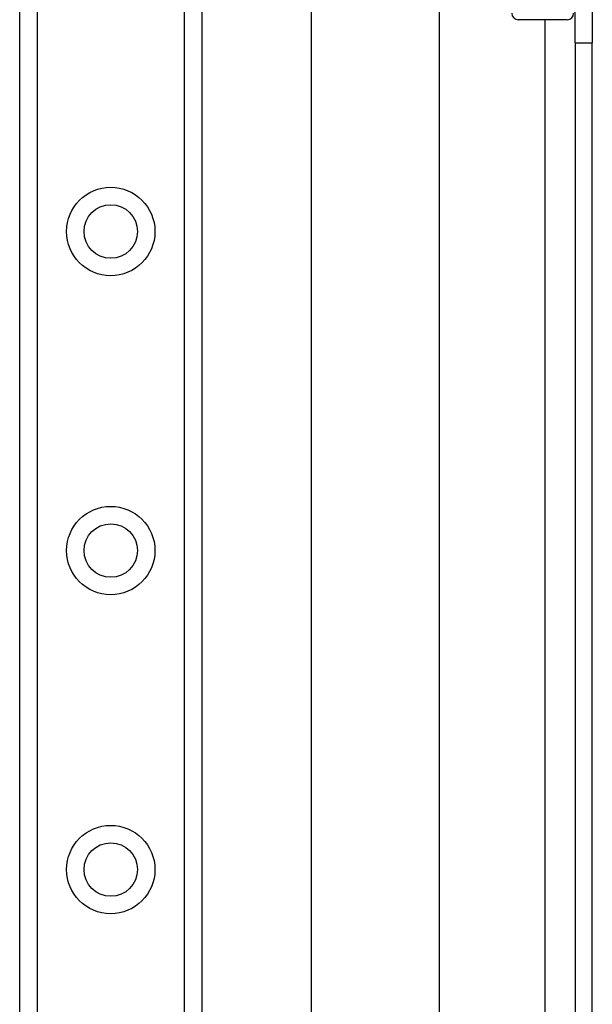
# Model space of a CAD drawing. Header units: inches. Extents: x 2.3 to 62.6, y 3.3 to 33.7.
# Tile 37 of 57: x 12.4 to 14.2, y 16.6 to 19.6. Entities that reach past the tile are written whole.
import ezdxf

# ---------------------------------------------------------------- set-up
doc = ezdxf.new("R2010")
doc.units = ezdxf.units.IN
doc.header["$MEASUREMENT"] = 0
doc.layers.add('Visible Edges(ANSI)', color=7, linetype='Continuous', lineweight=25)
doc.layers.add('Visible Tangent Edges(ANSI)', color=7, linetype='Continuous', lineweight=25)

msp = doc.modelspace()

# ---------------------------------------------------------------- linework, layer by layer
at = {"layer": 'Visible Edges(ANSI)'}
for p, q in [((12.4071, 10.7422), (12.4071, 24.191)), ((12.9691, 24.191), (12.9691, 10.7422)), ((13.308, 14.2501), (13.308, 20.6832)), ((13.7017, 19.8681), (13.7017, 15.0651)), ((14.1211, 19.5251), (14.1211, 19.8371)), ((14.1741, 19.8371), (14.1741, 19.5251)), ((14.0969, 19.5965), (13.9454, 19.5965)), ((14.1211, 19.5251), (14.1211, 15.4081)), ((14.1741, 15.4081), (14.1741, 19.5251))]:
    msp.add_line(p, q, dxfattribs=at)
for centre in [(12.6881, 18.943), (12.6881, 17.9587), (12.6881, 16.9745)]:
    msp.add_circle(centre, 0.0825, dxfattribs=at)
for centre, start, end in [((13.9454, 19.6162), 180, 270), ((14.0969, 19.6162), 270, 0)]:
    msp.add_arc(centre, 0.0197, start, end, dxfattribs=at)
at = {"layer": 'Visible Tangent Edges(ANSI)'}
for p, q in [((12.461, 24.191), (12.461, 10.7422)), ((12.9153, 10.7422), (12.9153, 24.191)), ((14.0281, 19.5965), (14.0281, 15.3368)), ((14.1211, 19.5251), (14.1741, 19.5251))]:
    msp.add_line(p, q, dxfattribs=at)
for centre in [(12.6881, 18.943), (12.6881, 17.9587), (12.6881, 16.9745)]:
    msp.add_circle(centre, 0.1363, dxfattribs=at)

doc.saveas('drawing.dxf')
